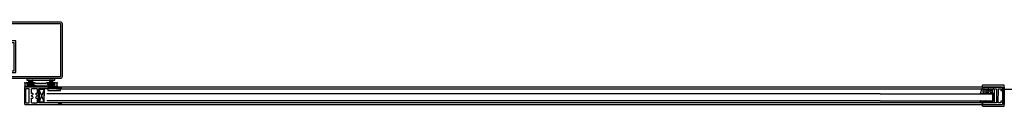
# Model space of a CAD drawing. Header units: millimetres. Extents: x 9251 to 87900, y 65165 to 131508.
# Tile 8 of 37: x 41203 to 42327, y 125470 to 125567. Entities that reach past the tile are written whole.
import ezdxf

# ---------------------------------------------------------------- set-up
doc = ezdxf.new("R2010")
doc.units = ezdxf.units.MM
doc.header["$LTSCALE"] = 100
doc.layers.add('AL32----_BINNENKOZIJN', color=1, linetype='Continuous')

# ---------------------------------------------------------------- blocks, each defined once
blk = doc.blocks.new('5')
at = {"linetype": 'Continuous'}
blk.add_lwpolyline([(17.20000198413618, 7.000009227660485), (17.20000198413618, 2, -0.414213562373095), (15.20000198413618, 0), (0, 0), (0, -32), (12.20000198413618, -32, -0.414213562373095), (14.20000198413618, -34), (14.20000198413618, -53.99999078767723, -0.4142135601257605), (12.20000199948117, -55.99999078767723), (-52.79987454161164, -55.99999128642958, -0.4142132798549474), (-54.79987455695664, -53.9999932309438), (-54.79993386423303, 7.00000728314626, -0.4142138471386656), (-52.79993386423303, 9.000009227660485), (15.20000198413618, 9.000009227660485, -0.414213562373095)], format="xyb", close=True, dxfattribs=at)
blk.add_lwpolyline([(15.20000198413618, 7.000009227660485), (15.20000198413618, 2), (-2, 2), (-2, -34), (12.20000198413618, -34), (12.20000198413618, -53.99999078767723), (-52.79987455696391, -53.99999128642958), (-52.79993386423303, 7.000009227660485)], close=True, dxfattribs=at)

msp = doc.modelspace()

# ---------------------------------------------------------------- hatches: boundary and pattern name
at = {"layer": 'AL32----_BINNENKOZIJN'}
msp.add_hatch(color=256, dxfattribs=at).paths.add_polyline_path([(41208.95528127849, 125493.3829633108), (41210.60528149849, 125493.3829633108), (41211.45528139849, 125493.6829633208), (41211.75528134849, 125493.9829633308), (41221.15528120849, 125493.9829633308), (41221.45528139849, 125493.6829633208), (41242.60528292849, 125493.6829633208), (41243.30527986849, 125493.3829633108), (41244.95528139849, 125493.3829633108), (41245.45528139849, 125493.8829633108), (41245.45528139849, 125496.4429632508), (41243.79528154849, 125497.3829633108), (41241.70528139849, 125497.3829633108), (41241.24528231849, 125497.1129633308), (41241.24528231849, 125496.7529632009), (41241.70528139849, 125496.4829632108), (41242.45528139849, 125496.4829632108), (41242.45528139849, 125495.1829632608), (41234.95528139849, 125495.1829632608), (41234.95528139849, 125496.4829632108), (41235.70528139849, 125496.4829632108), (41236.16528047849, 125496.7529632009), (41236.16528047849, 125497.1129633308), (41235.70528139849, 125497.3829633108), (41233.66528047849, 125497.3829633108), (41233.30528177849, 125497.2329632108), (41232.60528101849, 125496.5329634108), (41232.24528231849, 125496.3829633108), (41227.20528139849, 125496.3829633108), (41226.95528139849, 125496.1829632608), (41226.70528139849, 125496.3829633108), (41221.66528143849, 125496.3829633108), (41221.30528177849, 125496.5329634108), (41220.60528101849, 125497.2329632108), (41220.24528135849, 125497.3829633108), (41218.20528139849, 125497.3829633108), (41217.74528135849, 125497.1129633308), (41217.74528135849, 125496.7529632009), (41218.20528139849, 125496.4829632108), (41218.95528139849, 125496.4829632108), (41218.95528139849, 125495.1829632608), (41211.45528139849, 125495.1829632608), (41211.45528139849, 125496.4829632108), (41212.20528139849, 125496.4829632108), (41212.66528143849, 125496.7529632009), (41212.66528143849, 125497.1129633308), (41212.20528139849, 125497.3829633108), (41210.11528124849, 125497.3829633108), (41208.45528127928, 125496.4429632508), (41208.45528127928, 125493.8829633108)])
h = msp.add_hatch(color=256, dxfattribs=at)
h.dxf.hatch_style = 1
h.paths.add_polyline_path([(41242.95528139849, 125500.0829633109), (41242.95528139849, 125502.0829633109), (41210.95528139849, 125502.0829633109), (41210.95528139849, 125500.0829633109)])

# ---------------------------------------------------------------- linework, layer by layer
for p, q in [((41210.11528124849, 125497.3829633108), (41208.45528127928, 125496.4429632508)), ((41208.45528127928, 125496.4429632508), (41208.45528127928, 125493.8829633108)), ((41212.20528139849, 125497.3829633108), (41210.11528124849, 125497.3829633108)), ((41211.45528139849, 125495.1829632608), (41211.45528139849, 125496.4829632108)), ((41211.45528139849, 125496.4829632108), (41212.20528139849, 125496.4829632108)), ((41212.66528143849, 125497.1129633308), (41212.20528139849, 125497.3829633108)), ((41212.20528139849, 125496.4829632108), (41212.66528143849, 125496.7529632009)), ((41212.66528143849, 125496.7529632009), (41212.66528143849, 125497.1129633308)), ((41213.20528139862, 125495.4742802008), (41213.20528139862, 125500.1242817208)), ((41213.20528139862, 125500.1242817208), (41214.20528139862, 125500.1242817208)), ((41213.20528139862, 125498.3932703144), (41214.20528139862, 125499.3932703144)), ((41213.20528139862, 125498.4616262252), (41214.20528139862, 125497.4616262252)), ((41213.20528139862, 125495.5869402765), (41214.20528139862, 125496.5869402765)), ((41213.20528139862, 125495.6552961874), (41213.38629738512, 125495.4742802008)), ((41214.20528139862, 125495.4742802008), (41214.20528139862, 125500.1242817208)), ((41214.20528139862, 125500.1242817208), (41215.20528139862, 125500.1242817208)), ((41214.20528139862, 125499.3932703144), (41214.93629280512, 125500.1242817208)), ((41214.20528139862, 125500.1242817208), (41214.20528139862, 125495.4742802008)), ((41214.20528139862, 125496.5869402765), (41215.20528139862, 125497.5869402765)), ((41214.20528139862, 125497.4616262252), (41215.20528139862, 125496.4616262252)), ((41214.34895594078, 125500.1242817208), (41215.20528139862, 125499.267956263)), ((41215.20528139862, 125500.1242817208), (41215.20528139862, 125495.4742802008)), ((41215.20528139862, 125495.4742802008), (41215.20528139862, 125500.1242817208)), ((41215.20528139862, 125500.1242817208), (41216.20528139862, 125500.1242817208)), ((41215.20528139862, 125499.267956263), (41216.20528139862, 125498.267956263)), ((41215.20528139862, 125497.5869402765), (41216.20528139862, 125498.5869402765)), ((41215.20528139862, 125496.4616262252), (41216.19262742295, 125495.4742802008)), ((41215.89895136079, 125495.4742802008), (41216.20528139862, 125495.7806102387)), ((41216.20528139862, 125495.4742802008), (41216.20528139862, 125500.1242817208)), ((41216.20528139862, 125500.1242817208), (41217.20528139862, 125500.1242817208)), ((41216.20528139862, 125500.1242817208), (41216.20528139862, 125495.4742802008)), ((41216.20528139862, 125498.5869402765), (41217.20528139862, 125499.5869402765)), ((41216.20528139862, 125498.267956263), (41217.20528139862, 125497.267956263)), ((41216.20528139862, 125495.7806102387), (41217.20528139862, 125496.7806102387)), ((41217.15528597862, 125500.1242817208), (41217.20528139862, 125500.0742863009)), ((41217.20528139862, 125500.1242817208), (41217.20528139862, 125495.4742802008)), ((41218.20528139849, 125497.3829633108), (41217.74528135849, 125497.1129633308)), ((41217.74528135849, 125497.1129633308), (41217.74528135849, 125496.7529632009)), ((41217.74528135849, 125496.7529632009), (41218.20528139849, 125496.4829632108)), ((41220.24528135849, 125497.3829633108), (41218.20528139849, 125497.3829633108)), ((41218.20528139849, 125496.4829632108), (41218.95528139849, 125496.4829632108)), ((41218.95528139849, 125496.4829632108), (41218.95528139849, 125495.1829632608)), ((41220.60528101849, 125497.2329632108), (41220.24528135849, 125497.3829633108)), ((41221.30528177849, 125496.5329634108), (41220.60528101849, 125497.2329632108)), ((41221.66528143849, 125496.3829633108), (41221.30528177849, 125496.5329634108)), ((41226.70528139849, 125496.3829633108), (41221.66528143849, 125496.3829633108)), ((41226.95528139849, 125496.1829632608), (41226.70528139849, 125496.3829633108)), ((41227.20528139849, 125496.3829633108), (41226.95528139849, 125496.1829632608)), ((41232.24528231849, 125496.3829633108), (41227.20528139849, 125496.3829633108)), ((41232.60528101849, 125496.5329634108), (41232.24528231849, 125496.3829633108)), ((41233.30528177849, 125497.2329632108), (41232.60528101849, 125496.5329634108)), ((41233.66528047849, 125497.3829633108), (41233.30528177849, 125497.2329632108)), ((41235.70528139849, 125497.3829633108), (41233.66528047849, 125497.3829633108)), ((41234.95528139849, 125495.1829632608), (41234.95528139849, 125496.4829632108)), ((41234.95528139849, 125496.4829632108), (41235.70528139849, 125496.4829632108)), ((41236.16528047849, 125497.1129633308), (41235.70528139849, 125497.3829633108)), ((41235.70528139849, 125496.4829632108), (41236.16528047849, 125496.7529632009)), ((41236.16528047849, 125496.7529632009), (41236.16528047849, 125497.1129633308)), ((41237.70528139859, 125500.1242817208), (41236.70528139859, 125500.1242817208)), ((41236.70528139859, 125500.1242817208), (41236.70528139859, 125495.4742802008)), ((41236.7552768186, 125500.1242817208), (41236.70528139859, 125500.0742863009)), ((41237.70528139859, 125498.5869402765), (41236.70528139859, 125499.5869402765)), ((41237.70528139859, 125498.267956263), (41236.70528139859, 125497.267956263)), ((41237.70528139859, 125495.7806102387), (41236.70528139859, 125496.7806102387)), ((41237.70528139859, 125495.4742802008), (41237.70528139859, 125500.1242817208)), ((41238.70528139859, 125500.1242817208), (41237.70528139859, 125500.1242817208)), ((41237.70528139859, 125500.1242817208), (41237.70528139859, 125495.4742802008)), ((41238.70528139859, 125499.267956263), (41237.70528139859, 125498.267956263)), ((41238.70528139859, 125497.5869402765), (41237.70528139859, 125498.5869402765)), ((41238.01161143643, 125495.4742802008), (41237.70528139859, 125495.7806102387)), ((41238.70528139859, 125496.4616262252), (41237.71793537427, 125495.4742802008)), ((41239.70528139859, 125500.1242817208), (41238.70528139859, 125500.1242817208)), ((41238.70528139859, 125500.1242817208), (41238.70528139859, 125495.4742802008)), ((41239.56160685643, 125500.1242817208), (41238.70528139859, 125499.267956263)), ((41238.70528139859, 125495.4742802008), (41238.70528139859, 125500.1242817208)), ((41239.70528139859, 125496.5869402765), (41238.70528139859, 125497.5869402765)), ((41239.70528139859, 125497.4616262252), (41238.70528139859, 125496.4616262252)), ((41239.70528139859, 125499.3932703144), (41238.9742699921, 125500.1242817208)), ((41239.70528139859, 125495.4742802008), (41239.70528139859, 125500.1242817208)), ((41240.70528139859, 125500.1242817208), (41239.70528139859, 125500.1242817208)), ((41239.70528139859, 125500.1242817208), (41239.70528139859, 125495.4742802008)), ((41240.70528139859, 125498.3932703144), (41239.70528139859, 125499.3932703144)), ((41240.70528139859, 125498.4616262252), (41239.70528139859, 125497.4616262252)), ((41240.70528139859, 125495.5869402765), (41239.70528139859, 125496.5869402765)), ((41240.70528139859, 125495.6552961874), (41240.5242654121, 125495.4742802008)), ((41240.70528139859, 125495.4742802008), (41240.70528139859, 125500.1242817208)), ((41241.70528139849, 125497.3829633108), (41241.24528231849, 125497.1129633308)), ((41241.24528231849, 125497.1129633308), (41241.24528231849, 125496.7529632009)), ((41241.24528231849, 125496.7529632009), (41241.70528139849, 125496.4829632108)), ((41243.79528154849, 125497.3829633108), (41241.70528139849, 125497.3829633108)), ((41241.70528139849, 125496.4829632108), (41242.45528139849, 125496.4829632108)), ((41242.45528139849, 125496.4829632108), (41242.45528139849, 125495.1829632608)), ((41245.45528139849, 125496.4429632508), (41243.79528154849, 125497.3829633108)), ((41245.45528139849, 125493.8829633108), (41245.45528139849, 125496.4429632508)), ((41208.45528127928, 125493.8829633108), (41208.95528127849, 125493.3829633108)), ((41208.95528127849, 125493.3829633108), (41210.60528149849, 125493.3829633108)), ((41208.95528127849, 125493.3829633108), (41208.95528127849, 125493.3829633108)), ((41210.60528149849, 125493.3829633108), (41211.45528139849, 125493.6829633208)), ((41218.95528139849, 125495.1829632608), (41211.45528139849, 125495.1829632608)), ((41211.45528139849, 125493.6829633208), (41211.75528134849, 125493.9829633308)), ((41211.75528134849, 125493.9829633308), (41221.15528120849, 125493.9829633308)), ((41211.95528139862, 125495.3829632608), (41211.95528139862, 125495.4742802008)), ((41211.95528139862, 125495.4742802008), (41213.20528139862, 125495.4742802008)), ((41218.45528139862, 125495.3829632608), (41211.95528139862, 125495.3829632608)), ((41213.00130438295, 125495.3829632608), (41213.09262132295, 125495.4742802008)), ((41213.20528139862, 125495.4742802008), (41214.20528139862, 125495.4742802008)), ((41214.20528139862, 125495.4742802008), (41213.20528139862, 125495.4742802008)), ((41213.38629738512, 125495.4742802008), (41213.47761432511, 125495.3829632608)), ((41214.20528139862, 125495.4742802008), (41215.20528139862, 125495.4742802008)), ((41215.20528139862, 125495.4742802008), (41214.20528139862, 125495.4742802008)), ((41214.20528139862, 125495.4742802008), (41214.20528139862, 125495.4742802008)), ((41215.20528139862, 125495.4742802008), (41216.20528139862, 125495.4742802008)), ((41215.20528139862, 125495.4742802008), (41215.20528139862, 125495.4742802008)), ((41216.20528139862, 125495.4742802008), (41215.20528139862, 125495.4742802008)), ((41215.80763442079, 125495.3829632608), (41215.89895136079, 125495.4742802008)), ((41216.19262742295, 125495.4742802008), (41216.28394436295, 125495.3829632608)), ((41216.20528139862, 125495.4742802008), (41217.20528139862, 125495.4742802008)), ((41217.20528139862, 125495.4742802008), (41216.20528139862, 125495.4742802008)), ((41216.20528139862, 125495.4742802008), (41216.20528139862, 125495.4742802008)), ((41217.20528139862, 125495.4742802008), (41218.45528139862, 125495.4742802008)), ((41217.20528139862, 125495.4742802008), (41217.20528139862, 125495.4742802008)), ((41218.45528139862, 125495.4742802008), (41218.45528139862, 125495.3829632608)), ((41218.45528139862, 125495.3829632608), (41218.45528139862, 125495.3829632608)), ((41221.15528120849, 125493.9829633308), (41221.45528139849, 125493.6829633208)), ((41221.45528139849, 125493.6829633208), (41242.60528292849, 125493.6829633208)), ((41230.87225974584, 125489.4311034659), (41224.87225974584, 125475.6811038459)), ((41230.87225974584, 125475.6811038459), (41224.87225974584, 125489.4311034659)), ((41230.87225974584, 125488.2811123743), (41230.87225974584, 125482.2811123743)), ((42185.55706474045, 125484.7369098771), (41233.91170295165, 125484.7369098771)), ((41242.45528139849, 125495.1829632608), (41234.95528139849, 125495.1829632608)), ((41236.70528139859, 125495.4742802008), (41235.45528139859, 125495.4742802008)), ((41235.45528139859, 125495.4742802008), (41235.45528139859, 125495.3829632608)), ((41235.45528139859, 125495.3829632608), (41241.95528139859, 125495.3829632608)), ((41235.45528139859, 125495.3829632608), (41235.45528139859, 125495.3829632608)), ((41237.70528139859, 125495.4742802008), (41236.70528139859, 125495.4742802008)), ((41236.70528139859, 125495.4742802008), (41237.70528139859, 125495.4742802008)), ((41236.70528139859, 125495.4742802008), (41236.70528139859, 125495.4742802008)), ((41237.71793537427, 125495.4742802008), (41237.62661843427, 125495.3829632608)), ((41238.70528139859, 125495.4742802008), (41237.70528139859, 125495.4742802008)), ((41237.70528139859, 125495.4742802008), (41238.70528139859, 125495.4742802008)), ((41237.70528139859, 125495.4742802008), (41237.70528139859, 125495.4742802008)), ((41238.10292837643, 125495.3829632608), (41238.01161143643, 125495.4742802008)), ((41239.70528139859, 125495.4742802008), (41238.70528139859, 125495.4742802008)), ((41238.70528139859, 125495.4742802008), (41239.70528139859, 125495.4742802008)), ((41238.70528139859, 125495.4742802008), (41238.70528139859, 125495.4742802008)), ((41240.70528139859, 125495.4742802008), (41239.70528139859, 125495.4742802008)), ((41239.70528139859, 125495.4742802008), (41240.70528139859, 125495.4742802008)), ((41239.70528139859, 125495.4742802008), (41239.70528139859, 125495.4742802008)), ((41240.5242654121, 125495.4742802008), (41240.4329484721, 125495.3829632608)), ((41241.95528139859, 125495.4742802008), (41240.70528139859, 125495.4742802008)), ((41240.90925841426, 125495.3829632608), (41240.81794147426, 125495.4742802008)), ((41241.95528139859, 125495.3829632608), (41241.95528139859, 125495.4742802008)), ((41242.60528292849, 125493.6829633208), (41243.30527986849, 125493.3829633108)), ((41243.30527986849, 125493.3829633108), (41244.95528139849, 125493.3829633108)), ((42185.55706474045, 125492.3811036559), (41244.91170295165, 125492.3811036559)), ((41244.91170295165, 125490.3811036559), (42185.55706474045, 125490.3811036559)), ((41244.95528139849, 125493.3829633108), (41245.45528139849, 125493.8829633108)), ((42185.55706474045, 125484.7244046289), (42105.37973387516, 125484.7244046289)), ((42185.55706474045, 125492.3685984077), (42116.37973387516, 125492.3685984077)), ((42116.37973387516, 125490.3685984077), (42185.55706474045, 125490.3685984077)), ((42302.47749436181, 125492.3560931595), (42185.55706474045, 125492.3560931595)), ((42185.55706474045, 125490.3560931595), (42302.47749436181, 125490.3560931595)), ((42185.55706474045, 125484.5041893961), (42313.47749436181, 125484.5041893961)), ((42300.17749436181, 125485.0562451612), (42302.10417571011, 125491.0061691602)), ((42327.47749436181, 125494.3560931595), (42302.47749436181, 125494.3560931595)), ((42302.47749436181, 125492.3560931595), (42302.47749436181, 125494.3560931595)), ((42302.47749436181, 125492.3560931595), (42302.47749436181, 125490.3560931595)), ((42324.97749436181, 125492.3560931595), (42302.47749436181, 125492.3560931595)), ((42302.47749436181, 125492.3560931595), (42302.47749436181, 125490.3560931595)), ((42302.47749436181, 125492.3560931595), (42325.47749436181, 125492.3560931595)), ((42302.47749436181, 125490.3560931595), (42318.47749436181, 125490.3560931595)), ((42302.49780523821, 125490.9560931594), (42302.49780523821, 125490.4560931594)), ((42302.49780523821, 125490.4560931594), (42303.97749436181, 125490.4560931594)), ((42303.96855525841, 125485.0560931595), (42303.08882752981, 125485.0560931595)), ((42305.25046301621, 125488.5653777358), (42303.89450965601, 125488.7643985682)), ((42306.5981866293, 125484.6284323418), (42303.96855525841, 125485.0560931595)), ((42303.97690524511, 125486.8562696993), (42305.30331403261, 125487.05095411)), ((42303.97749436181, 125490.4560931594), (42303.97749436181, 125490.7560931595)), ((42303.97749436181, 125490.7560931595), (42304.27749436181, 125490.7560931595)), ((42304.27749436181, 125490.7560931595), (42306.67046278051, 125489.6906749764)), ((42305.92599175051, 125485.4421180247), (42307.1079809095, 125485.2413933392)), ((42308.66158059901, 125485.9560931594), (42306.13626452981, 125485.9560931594)), ((42306.83315743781, 125489.6560931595), (42308.72684513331, 125489.6560931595)), ((42309.32749436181, 125488.5560931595), (42307.72749436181, 125488.5560931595)), ((42307.72749436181, 125487.0560931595), (42309.32749436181, 125487.0560931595)), ((42312.19818662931, 125484.6284323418), (42309.12044174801, 125485.811414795)), ((42309.90714524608, 125490.4159418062), (42310.62863954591, 125489.6560931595)), ((42310.62863954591, 125489.6560931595), (42314.16684513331, 125489.6560931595)), ((42311.52599175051, 125485.4421180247), (42312.7079809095, 125485.2413933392)), ((42313.87749436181, 125485.9560931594), (42311.73626452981, 125485.9560931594)), ((42313.42749436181, 125488.5560931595), (42311.82749436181, 125488.5560931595)), ((42311.82749436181, 125487.0560931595), (42313.42749436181, 125487.0560931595)), ((42313.47749436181, 125484.5041893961), (42314.47749436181, 125483.5041893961)), ((42314.67749436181, 125485.1560931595), (42314.67749436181, 125476.9560931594)), ((42315.32765307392, 125490.4144259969), (42316.27749436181, 125489.3858666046)), ((42316.27749436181, 125475.4560931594), (42316.27749436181, 125489.3858666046)), ((42318.47749436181, 125490.3560931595), (42318.47749436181, 125482.6560931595)), ((42320.47749436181, 125490.3560931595), (42320.47749436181, 125482.6560931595)), ((42320.47749436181, 125490.3560931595), (42323.47749436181, 125490.3560931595)), ((42323.47749436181, 125490.3560931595), (42323.47749436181, 125488.3560931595)), ((42323.47749436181, 125488.3560931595), (42325.47749436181, 125488.3560931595)), ((42325.47749436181, 125492.3560931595), (42325.47749436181, 125472.3560931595)), ((42325.47749436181, 125488.3560931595), (42325.47749436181, 125491.856092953)), ((42325.47749436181, 125491.856092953), (42325.47749436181, 125488.3560931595)), ((42327.47749436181, 125470.3560931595), (42327.47749436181, 125494.3560931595)), ((42327.47749436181, 125492.4071971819), (42327.47749436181, 125472.4071971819)), ((42327.47749436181, 125489.9623923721), (42571.67746250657, 125489.9623923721)), ((42327.47749436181, 125470.3560931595), (42327.47749436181, 125489.9623923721)), ((42185.55706474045, 125476.7369098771), (41233.91170295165, 125476.7369098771)), ((42185.55706474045, 125474.3811036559), (41244.91170295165, 125474.3811036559)), ((42185.55706474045, 125476.7244046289), (42105.37973387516, 125476.7244046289)), ((42185.55706474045, 125474.3685984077), (42116.37973387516, 125474.3685984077)), ((42185.55706474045, 125476.5041893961), (42313.47749436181, 125476.5041893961)), ((42302.47749436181, 125474.3560931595), (42185.55706474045, 125474.3560931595)), ((42301.55444626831, 125474.2522722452), (42300.20794254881, 125476.0030197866)), ((42300.89160202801, 125476.4037549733), (42301.44760206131, 125476.1985841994)), ((42315.65918409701, 125474.6560931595), (42302.47749436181, 125474.6560931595)), ((42302.47749436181, 125474.6560931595), (42302.47749436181, 125474.4358779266)), ((42302.47749436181, 125474.3560931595), (42302.47749436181, 125472.3560931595)), ((42318.47749436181, 125474.3560931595), (42302.47749436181, 125474.3560931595)), ((42302.47749436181, 125474.3560931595), (42302.47749436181, 125472.3560931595)), ((42306.10749436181, 125476.3560931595), (42306.10749436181, 125476.1560931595)), ((42306.10749436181, 125476.1560931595), (42313.87749436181, 125476.1560931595)), ((42313.47749436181, 125476.5041893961), (42314.47749436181, 125477.5041893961)), ((42314.47749436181, 125477.5041893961), (42314.47749436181, 125483.5041893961)), ((42315.65918409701, 125474.6560931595), (42316.27749436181, 125475.4560931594)), ((42318.47749436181, 125482.6560931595), (42318.77749436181, 125482.3560931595)), ((42318.77749436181, 125482.3560931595), (42318.47749436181, 125482.0560931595)), ((42318.47749436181, 125482.0560931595), (42318.47749436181, 125474.3560931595)), ((42320.47749436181, 125482.6560931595), (42320.17749436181, 125482.3560931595)), ((42320.47749436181, 125482.0560931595), (42320.17749436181, 125482.3560931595)), ((42320.47749436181, 125474.3560931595), (42320.47749436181, 125482.0560931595)), ((42323.47749436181, 125474.3560931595), (42320.47749436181, 125474.3560931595)), ((42323.47749436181, 125476.3560931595), (42323.47749436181, 125474.3560931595)), ((42325.47749436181, 125476.3560931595), (42323.47749436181, 125476.3560931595)), ((42325.47749436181, 125476.3560931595), (42325.47749436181, 125472.8560931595)), ((41244.91170295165, 125472.3811036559), (42185.55706474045, 125472.3811036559)), ((42185.55706474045, 125472.3560931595), (42302.47749436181, 125472.3560931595)), ((42302.47749436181, 125472.3560931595), (42324.97749436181, 125472.3560931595)), ((42302.47749436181, 125470.3560931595), (42302.47749436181, 125472.3560931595)), ((42302.47749436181, 125472.3560931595), (42325.47749436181, 125472.3560931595)), ((42302.47749436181, 125470.3560931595), (42327.47749436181, 125470.3560931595))]:
    msp.add_line(p, q, dxfattribs=at)
for points in [[(41242.95528139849, 125500.0829633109), (41242.95528139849, 125502.0829633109), (41210.95528139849, 125502.0829633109), (41210.95528139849, 125500.0829633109)], [(41245.68226111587, 125474.1811038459), (41224.87225974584, 125474.1811038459), (41224.37225974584, 125474.6811038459), (41224.37225974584, 125490.0811034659), (41224.87225974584, 125490.5811034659), (41245.68226111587, 125490.5811034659), (41248.67225898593, 125491.3811036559), (41248.67225898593, 125490.5811034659), (41249.87225974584, 125490.5811034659), (41250.37225974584, 125491.0811034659), (41250.37225974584, 125491.8811036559), (41249.87225974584, 125492.3811036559), (41220.0722595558, 125492.3811036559), (41219.62225974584, 125492.0811034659), (41219.17225993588, 125492.3811036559), (41208.87225974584, 125492.3811036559), (41208.37225974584, 125491.8811036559), (41208.37225974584, 125482.8311036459), (41208.67226071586, 125482.3811038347), (41208.37226069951, 125481.9311038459), (41208.37226069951, 125472.8811036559), (41208.87226069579, 125472.3811036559), (41219.17226088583, 125472.3811036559), (41219.62226069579, 125472.6811038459), (41220.07226050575, 125472.3811036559), (41249.87225974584, 125472.3811036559), (41250.37225974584, 125472.8811036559), (41250.37225974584, 125473.6811038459), (41249.87225974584, 125474.1811038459), (41248.67225898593, 125474.1811038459), (41248.67225898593, 125473.3811036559), (41245.68226111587, 125474.1811038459)], [(41213.37226069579, 125473.8811036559), (41210.37226069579, 125473.8811036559), (41209.87226069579, 125474.3811041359), (41209.87226069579, 125490.3811036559), (41210.37226069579, 125490.8811036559), (41213.37226069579, 125490.8811036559), (41213.37226069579, 125482.8311038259), (41213.67226088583, 125482.3811038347), (41213.37226069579, 125481.9311038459), (41213.37226069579, 125473.8811036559)], [(41222.37226069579, 125473.8811036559), (41216.87226069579, 125473.8811036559), (41216.37226069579, 125474.3811036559), (41216.37226069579, 125479.8411036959), (41217.68226111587, 125479.8411036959), (41218.26226104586, 125480.2911037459), (41218.28226054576, 125480.4911036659), (41217.78226054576, 125481.0311036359), (41217.23226035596, 125481.0311036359), (41216.92226088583, 125481.8911036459), (41216.28226054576, 125481.8911036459), (41215.87226069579, 125482.4311036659), (41216.37226069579, 125482.8811036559), (41216.92226088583, 125482.8811036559), (41217.23226035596, 125483.7311036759), (41217.78226054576, 125483.7311036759), (41218.28226054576, 125484.2711036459), (41218.26226104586, 125484.4711035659), (41217.68226111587, 125484.9211036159), (41216.37226069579, 125484.9211036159), (41216.37226069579, 125490.3811036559), (41216.87226069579, 125490.8811036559), (41222.37226069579, 125490.8811036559), (41222.87226069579, 125490.3811036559), (41222.87226069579, 125484.9211036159), (41221.56226027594, 125484.9211036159), (41221.19226039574, 125484.7911037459), (41220.96226085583, 125484.2711036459), (41221.46226085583, 125483.7311036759), (41222.01226104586, 125483.7311036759), (41222.37226069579, 125482.3811036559), (41222.01226104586, 125481.0311036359), (41221.46226085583, 125481.0311036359), (41220.96226085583, 125480.4911036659), (41221.05226100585, 125480.1111036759), (41221.56226027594, 125479.8411036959), (41222.87226069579, 125479.8411036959), (41222.87226069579, 125474.3811036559), (41222.37226069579, 125473.8811036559)], [(41224.87225974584, 125475.6811038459), (41230.87225974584, 125475.6811038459), (41230.87225974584, 125489.4311034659), (41224.87225974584, 125489.4311034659)], [(41234.87225974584, 125490.5811034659), (41234.87225974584, 125488.2811034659), (41249.27225936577, 125488.2811034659), (41249.27225936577, 125490.5811034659)]]:
    msp.add_lwpolyline(points, close=True, dxfattribs=at)
for centre, radius, start, end in [((42300.56475341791, 125484.9560931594), 0.4, 165.4999999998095, 330.9000000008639), ((42302.83110380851, 125478.7841376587), 6.27724838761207, 87.64695734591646, 107.7800243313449), ((42302.29780523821, 125490.9560931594), 0.2, 0, 165.4999999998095), ((42303.83749436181, 125487.8060931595), 0.96, 86.59514663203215, 278.3499999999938), ((42305.21749436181, 125487.8060931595), 0.76, 276.4837040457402, 87.51373986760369), ((42306.13626452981, 125485.6560931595), 0.3, 90, 225.5000000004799), ((42306.8276172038, 125484.9560931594), 0.4, 235.0000000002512, 45.5000000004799), ((42306.83315743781, 125490.0560931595), 0.4, 246.000000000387, 270), ((42307.72749436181, 125487.8060931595), 0.75, 90, 270), ((42308.66158059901, 125485.1560931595), 0.8, 55.00000000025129, 90), ((42308.72684513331, 125490.0560931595), 0.4, 270, 13.85562701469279), ((42309.57328725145, 125490.0976332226), 0.4612824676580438, 43.63417278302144, 173.2459382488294), ((42309.32749436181, 125487.8060931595), 0.75, 270, 90), ((42311.82749436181, 125487.8060931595), 0.75, 90, 270), ((42311.73626452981, 125485.6560931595), 0.3, 90, 225.5000000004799), ((42312.4276172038, 125484.9560931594), 0.4, 235.0000000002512, 45.5000000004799), ((42313.42749436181, 125487.8060931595), 0.75, 270, 90), ((42313.87749436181, 125485.1560931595), 0.8, 0, 90), ((42314.16684513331, 125490.0560931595), 0.4, 270, 13.85562701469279), ((42314.99838338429, 125490.1155863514), 0.4446612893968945, 42.22635719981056, 175.3177893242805), ((42324.97749436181, 125491.8560931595), 0.5, 0, 90), ((42300.57749436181, 125476.1560931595), 0.4, 38.25442035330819, 202.5000000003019), ((42303.21363163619, 125478.4901506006), 2.893118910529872, 232.3798238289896, 321.1629968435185), ((42301.99770959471, 125474.4358779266), 0.4797847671, 202.5000000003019, 0), ((42305.70749436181, 125476.3560931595), 0.4, 0, 126.9266007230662), ((42313.87749436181, 125476.9560931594), 0.8, 270, 0), ((42324.97749436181, 125472.8560931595), 0.5, 270, 0)]:
    msp.add_arc(centre, radius, start, end, dxfattribs=at)
for p in [(41208.45528139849, 125497.3829633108), (41213.15528444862, 125500.1242832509), (41217.25528444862, 125500.1242832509), (41236.6552783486, 125500.1242832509), (41240.7552783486, 125500.1242832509), (41245.45528139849, 125497.3829633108), (41208.45528139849, 125493.3829633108), (41211.95528444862, 125495.5242832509), (41211.95528444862, 125495.3242832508), (41213.15528444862, 125495.5242832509), (41217.25528444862, 125495.5242832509), (41218.45528444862, 125495.5242832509), (41218.45528444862, 125495.3242832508), (41235.4552783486, 125495.5242832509), (41235.4552783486, 125495.3242832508), (41236.6552783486, 125495.5242832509), (41240.7552783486, 125495.5242832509), (41241.9552783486, 125495.5242832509), (41241.9552783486, 125495.3242832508), (41245.45528139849, 125493.3829633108)]:
    msp.add_point(p, dxfattribs=at)

# ---------------------------------------------------------------- block references
at = {"layer": 'AL32----_BINNENKOZIJN', "rotation": 180}
msp.add_blockref('5', (41196.40535823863, 125511.0629783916), dxfattribs=at)

doc.saveas('drawing.dxf')
